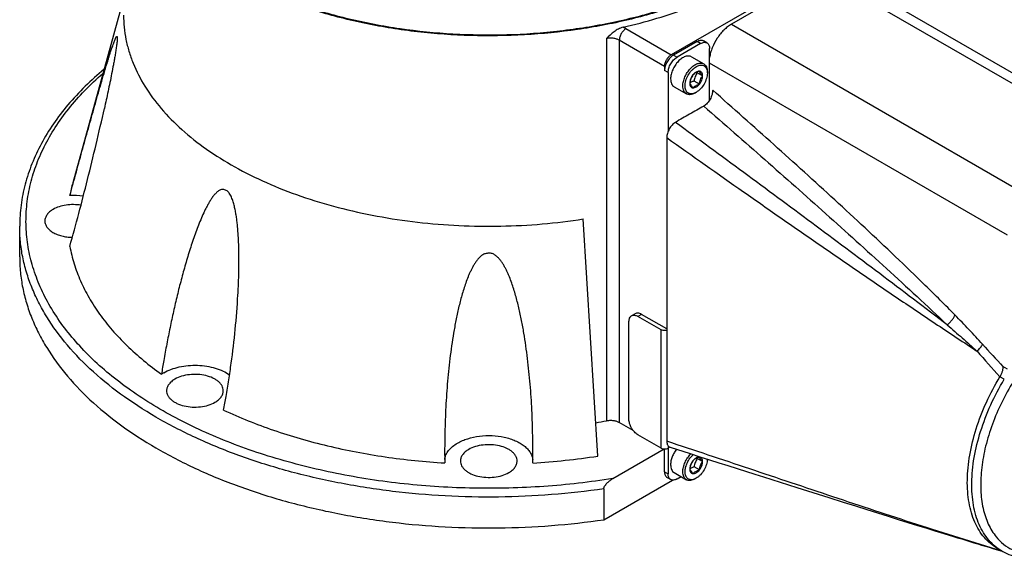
# Model space of a CAD drawing. Header units: millimetres. Extents: x 16 to 3344, y 34 to 2360.
# Tile 94 of 127: x 3068 to 3224, y 1437 to 1522. Entities that reach past the tile are written whole.
import ezdxf

# ---------------------------------------------------------------- set-up
doc = ezdxf.new("R2010")
doc.units = ezdxf.units.MM
doc.header["$LTSCALE"] = 185.02
doc.layers.add('BASE_ASM_PBL21', color=7, linetype='CONTINUOUS')
doc.layers.add('DEFAULT_VBL19', color=7, linetype='CONTINUOUS')

# ---------------------------------------------------------------- blocks, each defined once
blk = doc.blocks.new('BASE_ASM_PBL21', base_point=(3166.05, 1547.1))
at = {"layer": 'BASE_ASM_PBL21', "color": 7}
for p, q in [((3203.86, 1535.24), (3171.33, 1516.46)), ((3195.02, 1529.48), (3180.88, 1521.31)), ((3242.4, 1502.13), (3195.02, 1529.48)), ((3197.52, 1529.73), (3244.9, 1502.37)), ((3084.34, 1525.39), (3076.27, 1496.16)), ((3164.14, 1520.61), (3171.33, 1516.46)), ((3180.88, 1521.31), (3228.25, 1493.96)), ((3161.02, 1519.05), (3161.02, 1458.38)), ((3170.27, 1514.62), (3163.08, 1518.77)), ((3163.08, 1518.77), (3163.08, 1458.1)), ((3175.43, 1518.58), (3171.69, 1516.42)), ((3176, 1518.25), (3175.43, 1518.58)), ((3177, 1518.35), (3176.43, 1518.68)), ((3176, 1518.25), (3172.25, 1516.09)), ((3177.41, 1509.27), (3177.41, 1517.44)), ((3171.69, 1516.42), (3172.25, 1516.09)), ((3174.55, 1516.14), (3176.49, 1515.02)), ((3170.27, 1514.62), (3170.27, 1513.97)), ((3170.84, 1513.64), (3170.27, 1513.97)), ((3224.72, 1487.84), (3177.41, 1515.15)), ((3170.84, 1513.64), (3170.84, 1504.31)), ((3175.8, 1511.81), (3174.96, 1512.3)), ((3176.31, 1513.13), (3175.47, 1513.61)), ((3177.05, 1513.76), (3177.05, 1513.76)), ((3177.05, 1513.76), (3177.05, 1513.76)), ((3177.06, 1513.76), (3177.06, 1513.56)), ((3171.8, 1511.38), (3173.74, 1510.26)), ((3175.29, 1510.5), (3175.11, 1510.39)), ((3159.66, 1452.77), (3157.35, 1490.4)), ((3067.84, 1484.37), (3067.84, 1489.27)), ((3165.59, 1475.36), (3165.03, 1475.04)), ((3166.59, 1475.26), (3166.03, 1474.94)), ((3169.71, 1472.81), (3166.03, 1474.94)), ((3170.62, 1472.94), (3166.59, 1475.26)), ((3164.61, 1458.61), (3164.61, 1474.12)), ((3169.71, 1454.03), (3169.71, 1472.81)), ((3224.72, 1466.57), (3224.01, 1466.98)), ((3224.23, 1464.95), (3223.52, 1465.36)), ((3165.28, 1456.83), (3163.08, 1458.1)), ((3169.71, 1454.03), (3166.03, 1456.16)), ((3135.34, 1453.92), (3135.36, 1451.67)), ((3149.32, 1451.67), (3149.34, 1453.92)), ((3162.04, 1449.2), (3170.18, 1453.9)), ((3170.27, 1450.28), (3170.27, 1453.9)), ((3170.84, 1454.39), (3170.84, 1449.95)), ((3176.31, 1451.89), (3175.47, 1452.37)), ((3177.05, 1452.15), (3177.21, 1452.24)), ((3170.27, 1450.28), (3170.84, 1449.95)), ((3171.8, 1450.14), (3173.74, 1449.02)), ((3175.8, 1450.57), (3174.96, 1451.06)), ((3160.63, 1442.67), (3171.51, 1448.95)), ((3170.69, 1449.36), (3171.25, 1449.04)), ((3172.25, 1449.14), (3172.9, 1449.51)), ((3175.29, 1449.26), (3175.11, 1449.16)), ((3188.64, 1448.62), (3191.27, 1447.79)), ((3160.63, 1447.57), (3160.63, 1442.67)), ((3191.27, 1447.79), (3193.83, 1446.98)), ((3193.83, 1446.98), (3196.35, 1446.18)), ((3196.35, 1446.18), (3198.62, 1445.47)), ((3198.62, 1445.47), (3200.59, 1444.85)), ((3200.59, 1444.85), (3202.39, 1444.28)), ((3202.39, 1444.28), (3204.1, 1443.74)), ((3204.1, 1443.74), (3205.76, 1443.23)), ((3205.76, 1443.23), (3207.37, 1442.72)), ((3207.37, 1442.72), (3208.93, 1442.24)), ((3208.93, 1442.24), (3210.45, 1441.77)), ((3210.45, 1441.77), (3211.93, 1441.31)), ((3211.93, 1441.31), (3213.37, 1440.86)), ((3223.83, 1437.71), (3223.12, 1438.12)), ((3223.88, 1437.68), (3223.82, 1437.7)), ((3223.87, 1437.68), (3223.82, 1437.69)), ((3223.96, 1437.64), (3223.98, 1437.62)), ((3223.96, 1437.64), (3223.98, 1437.62))]:
    blk.add_line(p, q, dxfattribs=at)
for points in [[(3171.16, 1454.16), (3174.32, 1453.16), (3175.87, 1452.67), (3177.38, 1452.19), (3178.87, 1451.71), (3180.34, 1451.25), (3181.78, 1450.79), (3184.58, 1449.9)], [(3184.58, 1449.9), (3185.96, 1449.47), (3188.64, 1448.62)], [(3213.37, 1440.86), (3214.07, 1440.65), (3214.77, 1440.43), (3215.46, 1440.22), (3216.14, 1440.01), (3216.8, 1439.81), (3217.47, 1439.61), (3218.12, 1439.41), (3218.76, 1439.21), (3219.4, 1439.02), (3220.02, 1438.83), (3220.63, 1438.65), (3221.23, 1438.47), (3221.81, 1438.29), (3222.38, 1438.12), (3222.93, 1437.96), (3223.91, 1437.66)]]:
    blk.add_lwpolyline(points, dxfattribs=at)
for centre, radius, start, end in [((3181.3, 1518.85), 7.84, 221.1182, 221.9592), ((3175.36, 1510.34), 1.97, 119.9888, 123.2402), ((3098.97, 1489.89), 23.54, 164.5645, 169.6772), ((3076.34, 1482.08), 12.04, 82.3469, 92.5389), ((3375.02, 1608.8), 207.16, 221.8775, 223.2019), ((3371.1, 1600.55), 200.14, 220.9314, 222.4924), ((3256.73, 1439.01), 168.51, 170.1137, 170.8622), ((3093.8, 1460.66), 6.16, 119.9417, 123.9279), ((2963.32, 1486.14), 139.37, 349.2186, 350.1188), ((3143.44, 1547.92), 91.25, 280.0313, 281.1105), ((3142.54, 1563.91), 112.45, 273.4553, 278.7535), ((3181.3, 1457.62), 7.84, 221.1182, 221.9592), ((3175.36, 1449.1), 1.97, 119.9888, 123.2402), ((3227.99, 1444.93), 8.33, 240.0006, 241.0264)]:
    blk.add_arc(centre, radius, start, end, dxfattribs=at)
for points, knots in [([(3084.34, 1553.12), (3084.34, 1552.29), (3084.45, 1550.64), (3084.92, 1548.17), (3085.71, 1545.74), (3086.81, 1543.35), (3088.21, 1541.01), (3089.9, 1538.74), (3091.87, 1536.55), (3094.93, 1533.69), (3099.43, 1530.41), (3105.63, 1527.04), (3112.61, 1524.22), (3120.22, 1522.03), (3128.3, 1520.5), (3136.68, 1519.67), (3145.18, 1519.55), (3153.62, 1520.15), (3161.81, 1521.45), (3169.6, 1523.42), (3176.8, 1526.03), (3181.27, 1528.23), (3183.35, 1529.44)], [0, 0, 0, 0, 0.021329, 0.042887, 0.06489, 0.087532, 0.110979, 0.135363, 0.160783, 0.187306, 0.243737, 0.304679, 0.369759, 0.438349, 0.509629, 0.582645, 0.656369, 0.729738, 0.801707, 0.871292, 0.937623, 1, 1, 1, 1]), ([(3200.34, 1552.95), (3200.34, 1552.13), (3200.23, 1550.47), (3199.76, 1548.01), (3198.97, 1545.57), (3197.87, 1543.18), (3196.47, 1540.85), (3194.78, 1538.58), (3192.81, 1536.39), (3189.75, 1533.53), (3185.25, 1530.24), (3179.05, 1526.87), (3172.07, 1524.06), (3164.46, 1521.87), (3156.38, 1520.34), (3148, 1519.51), (3139.5, 1519.39), (3131.06, 1519.98), (3122.87, 1521.28), (3115.08, 1523.26), (3107.88, 1525.87), (3103.41, 1528.07), (3101.33, 1529.27)], [0, 0, 0, 0, 0.021329, 0.042887, 0.06489, 0.087532, 0.110979, 0.135363, 0.160783, 0.187306, 0.243737, 0.304678, 0.369759, 0.438349, 0.509628, 0.582645, 0.656368, 0.729738, 0.801707, 0.871292, 0.937623, 1, 1, 1, 1]), ([(3163.67, 1520.83), (3165.48, 1521.25), (3169.02, 1522.18), (3174.13, 1523.9), (3178.91, 1525.91), (3181.92, 1527.47), (3183.35, 1528.29)], [0, 0, 0, 0, 0.263945, 0.519464, 0.765185, 1, 1, 1, 1]), ([(3084.34, 1522.74), (3084.34, 1522.1), (3084.4, 1520.82), (3084.69, 1518.9), (3085.17, 1517), (3086.06, 1514.46), (3087.68, 1511.33), (3090.3, 1507.79), (3093.61, 1504.45), (3097.54, 1501.36), (3102.05, 1498.55), (3107.08, 1496.06), (3112.57, 1493.92), (3118.45, 1492.15), (3124.63, 1490.78), (3131.05, 1489.82), (3137.61, 1489.29), (3144.23, 1489.2), (3150.83, 1489.54), (3155.19, 1490.06), (3157.35, 1490.4)], [0, 0, 0, 0, 0.021761, 0.043664, 0.065846, 0.088435, 0.135243, 0.184893, 0.237881, 0.294459, 0.354665, 0.418356, 0.485241, 0.554916, 0.626884, 0.700578, 0.775386, 0.850662, 0.925751, 1, 1, 1, 1]), ([(3163.67, 1520.83), (3163.41, 1520.77), (3162.91, 1520.57), (3162, 1519.99), (3161.41, 1519.42), (3161.02, 1519.05)], [0, 0, 0, 0, 0.247251, 0.499765, 1, 1, 1, 1]), ([(3164.14, 1520.61), (3163.99, 1520.52), (3163.71, 1520.28), (3163.37, 1519.83), (3163.15, 1519.31), (3163.08, 1518.94), (3163.08, 1518.77)], [0, 0, 0, 0, 0.237217, 0.499998, 0.76278, 1, 1, 1, 1]), ([(3164.14, 1520.61), (3164.1, 1520.63), (3163.95, 1520.71), (3163.79, 1520.79), (3163.67, 1520.83)], [0, 0, 0, 0, 0.242568, 1, 1, 1, 1]), ([(3180.88, 1521.31), (3180.67, 1521.19), (3180.25, 1520.91), (3179.67, 1520.39), (3179.12, 1519.78), (3178.46, 1518.88), (3177.93, 1517.87), (3177.57, 1516.82), (3177.45, 1516.3), (3177.41, 1516.04)], [0, 0, 0, 0, 0.112173, 0.232364, 0.358763, 0.489137, 0.751466, 0.878668, 1, 1, 1, 1]), ([(3075.81, 1494.11), (3076.15, 1495.38), (3076.83, 1497.87), (3077.69, 1500.98), (3078.37, 1503.42), (3078.87, 1505.21), (3079.37, 1506.98), (3079.86, 1508.71), (3080.26, 1510.14), (3080.59, 1511.26), (3080.83, 1512.09), (3081.06, 1512.9), (3081.3, 1513.71), (3081.53, 1514.49), (3081.77, 1515.26), (3082, 1516.01), (3082.22, 1516.73), (3082.44, 1517.41), (3082.66, 1518.05), (3082.84, 1518.54), (3082.97, 1518.85), (3083.03, 1519), (3083.08, 1519.1), (3083.13, 1519.19), (3083.17, 1519.26), (3083.2, 1519.3), (3083.22, 1519.32), (3083.24, 1519.34), (3083.25, 1519.35), (3083.27, 1519.36), (3083.29, 1519.35), (3083.31, 1519.33), (3083.32, 1519.3), (3083.33, 1519.27), (3083.34, 1519.19), (3083.34, 1519.12), (3083.34, 1519.07)], [0, 0, 0, 0, 0.147403, 0.291493, 0.362238, 0.432056, 0.500875, 0.568593, 0.635065, 0.667771, 0.70008, 0.731946, 0.763317, 0.794118, 0.824257, 0.853604, 0.881977, 0.909101, 0.934539, 0.957521, 0.967664, 0.972273, 0.9765, 0.980273, 0.983498, 0.984872, 0.986068, 0.987076, 0.987896, 0.988565, 0.989202, 0.989993, 0.991093, 0.992596, 0.994565, 1, 1, 1, 1]), ([(3083.34, 1519.07), (3083.34, 1518.99), (3083.33, 1518.8), (3083.3, 1518.5), (3083.26, 1518.16), (3083.2, 1517.68), (3083.11, 1517.07), (3082.98, 1516.34), (3082.86, 1515.61), (3082.68, 1514.65), (3082.45, 1513.46), (3082.17, 1512.06), (3081.88, 1510.67), (3081.59, 1509.31), (3081.39, 1508.41), (3081.29, 1507.96)], [0, 0, 0, 0, 0.022387, 0.049928, 0.080431, 0.112417, 0.178033, 0.244017, 0.309647, 0.374739, 0.503261, 0.629782, 0.754594, 0.877938, 1, 1, 1, 1]), ([(3163.08, 1518.77), (3162.94, 1518.85), (3162.63, 1518.98), (3162.11, 1519.09), (3161.57, 1519.12), (3161.2, 1519.08), (3161.02, 1519.05)], [0, 0, 0, 0, 0.228418, 0.479168, 0.740783, 1, 1, 1, 1]), ([(3175.43, 1518.58), (3175.52, 1518.63), (3175.7, 1518.71), (3175.96, 1518.78), (3176.22, 1518.77), (3176.37, 1518.72), (3176.43, 1518.68)], [0, 0, 0, 0, 0.289798, 0.549047, 0.782227, 1, 1, 1, 1]), ([(3176, 1518.25), (3176.09, 1518.3), (3176.26, 1518.39), (3176.53, 1518.45), (3176.78, 1518.44), (3176.93, 1518.39), (3177, 1518.35)], [0, 0, 0, 0, 0.289798, 0.549047, 0.782227, 1, 1, 1, 1]), ([(3177, 1518.35), (3177.06, 1518.31), (3177.19, 1518.21), (3177.32, 1517.99), (3177.4, 1517.73), (3177.41, 1517.54), (3177.41, 1517.44)], [0, 0, 0, 0, 0.217772, 0.450951, 0.7102, 1, 1, 1, 1]), ([(3170.27, 1514.62), (3170.27, 1514.79), (3170.34, 1515.16), (3170.56, 1515.67), (3170.9, 1516.13), (3171.18, 1516.37), (3171.33, 1516.46)], [0, 0, 0, 0, 0.23722, 0.500002, 0.762783, 1, 1, 1, 1]), ([(3171.69, 1516.42), (3171.48, 1516.3), (3171.1, 1515.98), (3170.66, 1515.37), (3170.36, 1514.69), (3170.27, 1514.2), (3170.27, 1513.97)], [0, 0, 0, 0, 0.237217, 0.499998, 0.76278, 1, 1, 1, 1]), ([(3170.84, 1513.64), (3170.84, 1513.87), (3170.92, 1514.36), (3171.23, 1515.05), (3171.67, 1515.65), (3172.05, 1515.97), (3172.25, 1516.09)], [0, 0, 0, 0, 0.23722, 0.500002, 0.762783, 1, 1, 1, 1]), ([(3174.55, 1516.14), (3174.48, 1516.18), (3174.33, 1516.24), (3174.08, 1516.28), (3173.82, 1516.26), (3173.43, 1516.16), (3172.94, 1515.89), (3172.4, 1515.41), (3171.92, 1514.79), (3171.54, 1514.09), (3171.29, 1513.37), (3171.23, 1512.87), (3171.23, 1512.64)], [0, 0, 0, 0, 0.04286, 0.08749, 0.135323, 0.187288, 0.304553, 0.438224, 0.58257, 0.729726, 0.871319, 1, 1, 1, 1]), ([(3081.24, 1514.16), (3079.18, 1512.44), (3076.32, 1509.67), (3073.17, 1505.56), (3071.25, 1502.44), (3069.74, 1499.22), (3068.65, 1495.94), (3067.99, 1492.62), (3067.84, 1490.38), (3067.84, 1489.27)], [0, 0, 0, 0, 0.27614, 0.406131, 0.531297, 0.652339, 0.770119, 0.885638, 1, 1, 1, 1]), ([(3173.17, 1511.52), (3173.17, 1511.75), (3173.24, 1512.25), (3173.48, 1512.97), (3173.86, 1513.67), (3174.34, 1514.29), (3174.88, 1514.77), (3175.38, 1515.04), (3175.76, 1515.14), (3176.03, 1515.16), (3176.27, 1515.12), (3176.42, 1515.06), (3176.49, 1515.02)], [0, 0, 0, 0, 0.128681, 0.270274, 0.41743, 0.561776, 0.695447, 0.812712, 0.864677, 0.91251, 0.95714, 1, 1, 1, 1]), ([(3173.52, 1511.52), (3173.52, 1511.65), (3173.55, 1511.93), (3173.68, 1512.51), (3173.98, 1513.22), (3174.43, 1513.85), (3174.86, 1514.28), (3175.18, 1514.52), (3175.52, 1514.7), (3175.85, 1514.81), (3176.16, 1514.83), (3176.44, 1514.77), (3176.69, 1514.62), (3176.87, 1514.39), (3177, 1514.1), (3177.04, 1513.88), (3177.05, 1513.76)], [0, 0, 0, 0, 0.066502, 0.138133, 0.29076, 0.444385, 0.517186, 0.58519, 0.647364, 0.703327, 0.753603, 0.799855, 0.844819, 0.891641, 0.942887, 1, 1, 1, 1]), ([(3175.8, 1513.85), (3175.63, 1513.87), (3175.39, 1513.78), (3175.15, 1513.63), (3174.98, 1513.48), (3174.86, 1513.36), (3174.78, 1513.26)], [0, 0, 0, 0, 0.435322, 0.566425, 0.705069, 1, 1, 1, 1]), ([(3175.8, 1513.85), (3175.7, 1513.82), (3175.5, 1513.75), (3175.22, 1513.61), (3174.98, 1513.45), (3174.84, 1513.33), (3174.78, 1513.26)], [0, 0, 0, 0, 0.276818, 0.537691, 0.777993, 1, 1, 1, 1]), ([(3176.31, 1513.13), (3176.31, 1513.22), (3176.29, 1513.4), (3176.19, 1513.64), (3176.02, 1513.8), (3175.88, 1513.85), (3175.8, 1513.85)], [0, 0, 0, 0, 0.293859, 0.54708, 0.773541, 1, 1, 1, 1]), ([(3176.31, 1513.13), (3176.25, 1513.2), (3176.13, 1513.33), (3175.95, 1513.56), (3175.85, 1513.74), (3175.8, 1513.85)], [0, 0, 0, 0, 0.315641, 0.592561, 1, 1, 1, 1]), ([(3176.49, 1515.02), (3176.58, 1514.97), (3176.75, 1514.83), (3176.93, 1514.53), (3177.04, 1514.17), (3177.06, 1513.9), (3177.06, 1513.76)], [0, 0, 0, 0, 0.217772, 0.450951, 0.7102, 1, 1, 1, 1]), ([(3162.04, 1449.2), (3158.42, 1448.62), (3151.08, 1447.79), (3139.99, 1447.51), (3128.96, 1448.19), (3118.23, 1449.82), (3109.64, 1451.97), (3103.14, 1454.14), (3098.54, 1455.95), (3094.2, 1457.96), (3090.13, 1460.16), (3086.35, 1462.53), (3082.9, 1465.05), (3079.79, 1467.72), (3076.19, 1471.38), (3073.23, 1475.34), (3071.07, 1479.55), (3069.89, 1482.71), (3069.12, 1485.92), (3068.79, 1489.15), (3068.88, 1492.39), (3069.4, 1495.61), (3070.34, 1498.8), (3071.69, 1501.94), (3073.46, 1505), (3075.62, 1507.98), (3078.16, 1510.85), (3080.06, 1512.64), (3081.06, 1513.51)], [0, 0, 0, 0, 0.078736, 0.158431, 0.237868, 0.315843, 0.39122, 0.427627, 0.463022, 0.497313, 0.530422, 0.562293, 0.592894, 0.622218, 0.65029, 0.702882, 0.727699, 0.751729, 0.775183, 0.798302, 0.821345, 0.844575, 0.868246, 0.892587, 0.917794, 0.944026, 0.971401, 1, 1, 1, 1]), ([(3171.23, 1512.64), (3171.23, 1512.5), (3171.25, 1512.23), (3171.35, 1511.87), (3171.53, 1511.57), (3171.7, 1511.43), (3171.8, 1511.38)], [0, 0, 0, 0, 0.2898, 0.549049, 0.782228, 1, 1, 1, 1]), ([(3174.78, 1513.26), (3174.72, 1513.17), (3174.59, 1512.97), (3174.44, 1512.65), (3174.33, 1512.31), (3174.29, 1512.07), (3174.27, 1511.95)], [0, 0, 0, 0, 0.242178, 0.490349, 0.743781, 1, 1, 1, 1]), ([(3174.78, 1513.26), (3174.7, 1513.17), (3174.56, 1512.96), (3174.4, 1512.62), (3174.3, 1512.29), (3174.27, 1512.06), (3174.27, 1511.95)], [0, 0, 0, 0, 0.261228, 0.522456, 0.772027, 1, 1, 1, 1]), ([(3174.96, 1512.3), (3174.91, 1512.28), (3174.71, 1512.21), (3174.51, 1512.13), (3174.37, 1512.05)], [0, 0, 0, 0, 0.260482, 1, 1, 1, 1]), ([(3175.47, 1513.61), (3175.41, 1513.52), (3175.28, 1513.32), (3175.13, 1513), (3175.02, 1512.65), (3174.98, 1512.42), (3174.96, 1512.3)], [0, 0, 0, 0, 0.242178, 0.490349, 0.743781, 1, 1, 1, 1]), ([(3177.06, 1513.56), (3177.06, 1513.42), (3177.03, 1513.13), (3176.89, 1512.53), (3176.57, 1511.8), (3176.1, 1511.15), (3175.65, 1510.73), (3175.41, 1510.57), (3175.29, 1510.5)], [0, 0, 0, 0, 0.114257, 0.237538, 0.500001, 0.762462, 0.885744, 1, 1, 1, 1]), ([(3175.8, 1511.81), (3175.88, 1511.91), (3176.02, 1512.12), (3176.18, 1512.45), (3176.29, 1512.79), (3176.31, 1513.02), (3176.31, 1513.13)], [0, 0, 0, 0, 0.261228, 0.522456, 0.772027, 1, 1, 1, 1]), ([(3175.8, 1511.81), (3175.82, 1511.93), (3175.86, 1512.17), (3175.97, 1512.51), (3176.12, 1512.84), (3176.25, 1513.03), (3176.31, 1513.13)], [0, 0, 0, 0, 0.256219, 0.509651, 0.757822, 1, 1, 1, 1]), ([(3177.05, 1513.76), (3177.05, 1513.74), (3177.06, 1513.68), (3177.06, 1513.61), (3177.06, 1513.56)], [0, 0, 0, 0, 0.244984, 1, 1, 1, 1]), ([(3173.74, 1510.26), (3173.65, 1510.31), (3173.48, 1510.45), (3173.3, 1510.75), (3173.19, 1511.11), (3173.17, 1511.38), (3173.17, 1511.52)], [0, 0, 0, 0, 0.217772, 0.450951, 0.7102, 1, 1, 1, 1]), ([(3175.11, 1510.4), (3175.01, 1510.35), (3174.81, 1510.28), (3174.5, 1510.24), (3174.22, 1510.28), (3173.97, 1510.4), (3173.77, 1510.6), (3173.63, 1510.86), (3173.54, 1511.17), (3173.52, 1511.4), (3173.52, 1511.52)], [0, 0, 0, 0, 0.139133, 0.264408, 0.378951, 0.488407, 0.599882, 0.71988, 0.852678, 1, 1, 1, 1]), ([(3174.27, 1511.95), (3174.31, 1511.83), (3174.42, 1511.66), (3174.6, 1511.42), (3174.72, 1511.29), (3174.78, 1511.22)], [0, 0, 0, 0, 0.407439, 0.684359, 1, 1, 1, 1]), ([(3174.27, 1511.95), (3174.27, 1511.85), (3174.29, 1511.67), (3174.39, 1511.44), (3174.56, 1511.27), (3174.71, 1511.23), (3174.78, 1511.22)], [0, 0, 0, 0, 0.293859, 0.54708, 0.773541, 1, 1, 1, 1]), ([(3174.78, 1511.22), (3174.96, 1511.21), (3175.19, 1511.29), (3175.43, 1511.44), (3175.61, 1511.59), (3175.73, 1511.72), (3175.8, 1511.81)], [0, 0, 0, 0, 0.435322, 0.566425, 0.705069, 1, 1, 1, 1]), ([(3174.78, 1511.22), (3174.84, 1511.29), (3174.98, 1511.41), (3175.22, 1511.57), (3175.5, 1511.71), (3175.7, 1511.78), (3175.8, 1511.81)], [0, 0, 0, 0, 0.222007, 0.462309, 0.723182, 1, 1, 1, 1]), ([(3177.91, 1510.84), (3177.91, 1510.72), (3177.89, 1510.49), (3177.81, 1510.13), (3177.68, 1509.77), (3177.51, 1509.41), (3177.3, 1509.08), (3177.05, 1508.78), (3176.79, 1508.53), (3176.59, 1508.39), (3176.49, 1508.33)], [0, 0, 0, 0, 0.113939, 0.236555, 0.365712, 0.498481, 0.631678, 0.761878, 0.885593, 1, 1, 1, 1]), ([(3216.41, 1475.14), (3214.85, 1476.73), (3211.7, 1479.86), (3206.93, 1484.46), (3202.13, 1488.98), (3195.71, 1494.9), (3187.65, 1502.2), (3181.15, 1507.97), (3177.91, 1510.84)], [0, 0, 0, 0, 0.12716, 0.253331, 0.378808, 0.503748, 0.752427, 1, 1, 1, 1]), ([(3175.11, 1510.39), (3174.99, 1510.32), (3174.75, 1510.21), (3174.39, 1510.12), (3174.04, 1510.13), (3173.83, 1510.2), (3173.74, 1510.26)], [0, 0, 0, 0, 0.289799, 0.549049, 0.782228, 1, 1, 1, 1]), ([(3175.29, 1510.5), (3175.28, 1510.49), (3175.22, 1510.45), (3175.16, 1510.42), (3175.11, 1510.4)], [0, 0, 0, 0, 0.255058, 1, 1, 1, 1]), ([(3075.81, 1486.05), (3076.29, 1487.79), (3077.25, 1491.32), (3078.64, 1496.7), (3080, 1502.27), (3080.87, 1506.04), (3081.29, 1507.96)], [0, 0, 0, 0, 0.23958, 0.485888, 0.738987, 1, 1, 1, 1]), ([(3176.49, 1508.33), (3176.12, 1508.12), (3175.37, 1507.68), (3173.87, 1506.82), (3172.74, 1506.17), (3171.99, 1505.73)], [0, 0, 0, 0, 0.249991, 0.499989, 1, 1, 1, 1]), ([(3176.49, 1508.33), (3179.73, 1505.51), (3186.21, 1499.83), (3194.28, 1492.68), (3200.72, 1486.9), (3205.55, 1482.52), (3210.38, 1478.08), (3213.58, 1475.09), (3215.17, 1473.58)], [0, 0, 0, 0, 0.247924, 0.496899, 0.621918, 0.747372, 0.873345, 1, 1, 1, 1]), ([(3171.99, 1505.73), (3171.9, 1505.68), (3171.71, 1505.55), (3171.45, 1505.3), (3171.22, 1505.01), (3171.01, 1504.69), (3170.84, 1504.35), (3170.68, 1503.89), (3170.62, 1503.54), (3170.62, 1503.31)], [0, 0, 0, 0, 0.114426, 0.238036, 0.36826, 0.501641, 0.634633, 0.763915, 1, 1, 1, 1]), ([(3215.17, 1473.58), (3211.6, 1476.31), (3204.45, 1481.73), (3193.66, 1489.79), (3182.84, 1497.78), (3175.61, 1503.09), (3171.99, 1505.73)], [0, 0, 0, 0, 0.250345, 0.50029, 0.750131, 1, 1, 1, 1]), ([(3170.62, 1503.31), (3170.63, 1499.3), (3170.63, 1491.26), (3170.62, 1479.22), (3170.63, 1467.17), (3170.63, 1459.14), (3170.62, 1455.12)], [0, 0, 0, 0, 0.249992, 0.500006, 0.749989, 1, 1, 1, 1]), ([(3170.62, 1503.31), (3174.68, 1500.43), (3180.78, 1496.13), (3188.94, 1490.43), (3195.07, 1486.17), (3201.23, 1481.94), (3207.42, 1477.74), (3213.64, 1473.56), (3217.8, 1470.8), (3219.89, 1469.43)], [0, 0, 0, 0, 0.249671, 0.374478, 0.49931, 0.62421, 0.74924, 0.874477, 1, 1, 1, 1]), ([(3102.67, 1483.87), (3102.67, 1484.81), (3102.65, 1486.23), (3102.54, 1488.12), (3102.44, 1489.31), (3102.33, 1490.27), (3102.23, 1490.99), (3102.1, 1491.71), (3101.95, 1492.43), (3101.79, 1493.03), (3101.62, 1493.5), (3101.49, 1493.84), (3101.33, 1494.17), (3101.15, 1494.48), (3100.93, 1494.74), (3100.67, 1494.94), (3100.41, 1495.06), (3100.17, 1495.11), (3100, 1495.1), (3099.83, 1495.07), (3099.63, 1494.99), (3099.41, 1494.85), (3099.21, 1494.69), (3099.02, 1494.51), (3098.77, 1494.25), (3098.48, 1493.89), (3098.17, 1493.43), (3097.87, 1492.94), (3097.59, 1492.43), (3097.32, 1491.91), (3096.98, 1491.2), (3096.58, 1490.28), (3096.13, 1489.15), (3095.7, 1488), (3095.29, 1486.82), (3094.9, 1485.64), (3094.53, 1484.43), (3094.05, 1482.81), (3093.48, 1480.75), (3092.85, 1478.25), (3092.26, 1475.71), (3091.71, 1473.15), (3091.19, 1470.55), (3090.87, 1468.81), (3090.72, 1467.94)], [0, 0, 0, 0, 0.068274, 0.102743, 0.137489, 0.154985, 0.172573, 0.190274, 0.208077, 0.225978, 0.234953, 0.243916, 0.252833, 0.261548, 0.269825, 0.277474, 0.284529, 0.29113, 0.294295, 0.297394, 0.303505, 0.309661, 0.315926, 0.322307, 0.328794, 0.34204, 0.355594, 0.369396, 0.383401, 0.397576, 0.411896, 0.440898, 0.470296, 0.500017, 0.530013, 0.560245, 0.590687, 0.621318, 0.683084, 0.745452, 0.80836, 0.871769, 0.935653, 1, 1, 1, 1]), ([(3077.57, 1492.58), (3077.18, 1492.64), (3076.39, 1492.71), (3075.22, 1492.63), (3074.13, 1492.38), (3073.46, 1492.09), (3073.16, 1491.92)], [0, 0, 0, 0, 0.260797, 0.522118, 0.771945, 1, 1, 1, 1]), ([(3073.16, 1491.92), (3072.96, 1491.8), (3072.6, 1491.56), (3072.17, 1491.11), (3071.94, 1490.68), (3071.85, 1490.34), (3071.84, 1490.17), (3071.84, 1490.08)], [0, 0, 0, 0, 0.289581, 0.548634, 0.781636, 0.891838, 1, 1, 1, 1]), ([(3160.63, 1447.57), (3157.87, 1447.17), (3152.3, 1446.55), (3143.88, 1446.17), (3135.44, 1446.35), (3127.08, 1447.07), (3118.93, 1448.34), (3111.07, 1450.12), (3103.61, 1452.41), (3096.65, 1455.18), (3090.27, 1458.38), (3084.55, 1461.98), (3079.57, 1465.93), (3075.39, 1470.19), (3072.58, 1474.02), (3070.81, 1477.17), (3069.73, 1479.54), (3068.89, 1481.94), (3068.28, 1484.37), (3067.92, 1486.81), (3067.84, 1488.45), (3067.84, 1489.27)], [0, 0, 0, 0, 0.074478, 0.149718, 0.225076, 0.299905, 0.373571, 0.445472, 0.515055, 0.581836, 0.64542, 0.70553, 0.762033, 0.814972, 0.864605, 0.888347, 0.911471, 0.934077, 0.956281, 0.97821, 1, 1, 1, 1]), ([(3071.84, 1490.08), (3071.84, 1490), (3071.85, 1489.83), (3071.94, 1489.49), (3072.16, 1489.08), (3072.57, 1488.63), (3073.12, 1488.24), (3073.78, 1487.93), (3074.53, 1487.69), (3075.35, 1487.53), (3075.91, 1487.49), (3076.2, 1487.49)], [0, 0, 0, 0, 0.045308, 0.091438, 0.188788, 0.29672, 0.417151, 0.5499, 0.693249, 0.844428, 1, 1, 1, 1]), ([(3075.81, 1486.05), (3075.97, 1485.12), (3076.43, 1483.26), (3077.46, 1480.53), (3078.82, 1477.85), (3080.52, 1475.24), (3082.53, 1472.7), (3085.69, 1469.38), (3088.42, 1467.15), (3090.36, 1465.77)], [0, 0, 0, 0, 0.110885, 0.224395, 0.341429, 0.462738, 0.588915, 0.720389, 1, 1, 1, 1]), ([(3067.84, 1484.37), (3067.84, 1483.55), (3067.92, 1481.91), (3068.28, 1479.47), (3068.89, 1477.04), (3069.73, 1474.64), (3070.81, 1472.27), (3072.58, 1469.12), (3075.39, 1465.29), (3079.57, 1461.03), (3084.55, 1457.08), (3090.27, 1453.48), (3096.65, 1450.28), (3103.61, 1447.52), (3111.07, 1445.23), (3118.93, 1443.44), (3127.08, 1442.17), (3135.44, 1441.45), (3143.88, 1441.27), (3152.3, 1441.65), (3157.87, 1442.27), (3160.63, 1442.67)], [0, 0, 0, 0, 0.02179, 0.043719, 0.065923, 0.088529, 0.111653, 0.135395, 0.185028, 0.237967, 0.29447, 0.35458, 0.418164, 0.484945, 0.554528, 0.626429, 0.700095, 0.774924, 0.850282, 0.925522, 1, 1, 1, 1]), ([(3149.34, 1453.92), (3149.34, 1455.29), (3149.3, 1458.02), (3149.13, 1461.44), (3148.93, 1464.16), (3148.74, 1466.2), (3148.51, 1468.24), (3148.25, 1470.26), (3147.93, 1472.29), (3147.57, 1474.3), (3147.21, 1475.97), (3146.88, 1477.29), (3146.62, 1478.28), (3146.32, 1479.26), (3146, 1480.24), (3145.7, 1481.04), (3145.43, 1481.67), (3145.21, 1482.14), (3144.98, 1482.6), (3144.73, 1483.06), (3144.5, 1483.43), (3144.3, 1483.71), (3144.14, 1483.92), (3143.96, 1484.12), (3143.78, 1484.31), (3143.59, 1484.49), (3143.31, 1484.72), (3142.9, 1484.93), (3142.34, 1484.99), (3141.88, 1484.93), (3141.54, 1484.8), (3141.3, 1484.66), (3141.09, 1484.5), (3140.89, 1484.31), (3140.71, 1484.12), (3140.54, 1483.92), (3140.38, 1483.71), (3140.18, 1483.43), (3139.95, 1483.06), (3139.7, 1482.6), (3139.47, 1482.14), (3139.25, 1481.67), (3138.98, 1481.04), (3138.68, 1480.24), (3138.36, 1479.26), (3138.06, 1478.28), (3137.8, 1477.29), (3137.47, 1475.97), (3137.11, 1474.3), (3136.75, 1472.29), (3136.43, 1470.26), (3136.17, 1468.24), (3135.94, 1466.2), (3135.75, 1464.16), (3135.55, 1461.44), (3135.39, 1458.02), (3135.34, 1455.29), (3135.34, 1453.92)], [0, 0, 0, 0, 0.062316, 0.12456, 0.15566, 0.186746, 0.217821, 0.248888, 0.279949, 0.311012, 0.342084, 0.357629, 0.373183, 0.38875, 0.404335, 0.419946, 0.427769, 0.435607, 0.443462, 0.451332, 0.459227, 0.463203, 0.4672, 0.471209, 0.47522, 0.479248, 0.483315, 0.491576, 0.499977, 0.50838, 0.512557, 0.51669, 0.520764, 0.524793, 0.528805, 0.532811, 0.536798, 0.540767, 0.548665, 0.556536, 0.564392, 0.572231, 0.580053, 0.595665, 0.61125, 0.626817, 0.642371, 0.657916, 0.688988, 0.720051, 0.751112, 0.782179, 0.813254, 0.84434, 0.87544, 0.937684, 1, 1, 1, 1]), ([(3100.62, 1462.22), (3100.77, 1463.1), (3101.06, 1464.86), (3101.58, 1468.41), (3102.11, 1472.89), (3102.47, 1477.43), (3102.64, 1481.09), (3102.67, 1482.94), (3102.67, 1483.87)], [0, 0, 0, 0, 0.122531, 0.245717, 0.494058, 0.745248, 0.872107, 1, 1, 1, 1]), ([(3164.61, 1474.12), (3164.61, 1474.22), (3164.63, 1474.41), (3164.71, 1474.68), (3164.84, 1474.89), (3164.96, 1475), (3165.03, 1475.04)], [0, 0, 0, 0, 0.289799, 0.549048, 0.782227, 1, 1, 1, 1]), ([(3165.03, 1475.04), (3165.09, 1475.07), (3165.25, 1475.13), (3165.5, 1475.14), (3165.77, 1475.07), (3165.94, 1474.99), (3166.03, 1474.94)], [0, 0, 0, 0, 0.217774, 0.450953, 0.710202, 1, 1, 1, 1]), ([(3166.59, 1475.26), (3166.51, 1475.31), (3166.33, 1475.4), (3166.06, 1475.46), (3165.81, 1475.46), (3165.66, 1475.4), (3165.59, 1475.36)], [0, 0, 0, 0, 0.289798, 0.549047, 0.782226, 1, 1, 1, 1]), ([(3215.16, 1473.58), (3215.3, 1473.7), (3215.57, 1473.95), (3215.92, 1474.35), (3216.21, 1474.74), (3216.35, 1475.01), (3216.41, 1475.14)], [0, 0, 0, 0, 0.275305, 0.545506, 0.792283, 1, 1, 1, 1]), ([(3220.77, 1470.51), (3220.06, 1471.3), (3218.62, 1472.86), (3217.15, 1474.39), (3216.41, 1475.14)], [0, 0, 0, 0, 0.50232, 1, 1, 1, 1]), ([(3215.17, 1473.58), (3215.96, 1472.89), (3217.55, 1471.52), (3219.11, 1470.13), (3219.89, 1469.43)], [0, 0, 0, 0, 0.49954, 1, 1, 1, 1]), ([(3170.62, 1472.73), (3170.55, 1472.7), (3170.39, 1472.68), (3170.14, 1472.68), (3169.91, 1472.72), (3169.77, 1472.78), (3169.71, 1472.81)], [0, 0, 0, 0, 0.254347, 0.516585, 0.770085, 1, 1, 1, 1]), ([(3219.89, 1469.43), (3220.08, 1469.6), (3220.34, 1469.87), (3220.62, 1470.25), (3220.73, 1470.42), (3220.77, 1470.51)], [0, 0, 0, 0, 0.552422, 0.793709, 1, 1, 1, 1]), ([(3090.72, 1466), (3091.09, 1466.21), (3091.89, 1466.57), (3093.2, 1466.95), (3094.62, 1467.16), (3096.08, 1467.2), (3097.53, 1467.07), (3098.89, 1466.76), (3100.12, 1466.3), (3100.85, 1465.87), (3101.17, 1465.64)], [0, 0, 0, 0, 0.115762, 0.24114, 0.373078, 0.50787, 0.641547, 0.77024, 0.890556, 1, 1, 1, 1]), ([(3224.01, 1466.98), (3224.02, 1466.85), (3223.99, 1466.65), (3223.94, 1466.39), (3223.89, 1466.18), (3223.82, 1465.97), (3223.73, 1465.76), (3223.65, 1465.59), (3223.58, 1465.46), (3223.54, 1465.39), (3223.52, 1465.36)], [0, 0, 0, 0, 0.227939, 0.348915, 0.474205, 0.602735, 0.733754, 0.866504, 0.933227, 1, 1, 1, 1]), ([(3100.17, 1463.14), (3100.17, 1463.27), (3100.14, 1463.53), (3099.99, 1463.91), (3099.74, 1464.27), (3099.41, 1464.6), (3099, 1464.9), (3098.34, 1465.26), (3097.37, 1465.58), (3096.11, 1465.76), (3094.81, 1465.72), (3093.58, 1465.48), (3092.82, 1465.17), (3092.49, 1464.98)], [0, 0, 0, 0, 0.042848, 0.087465, 0.135286, 0.187237, 0.243729, 0.304736, 0.438372, 0.582681, 0.729798, 0.871354, 1, 1, 1, 1]), ([(3223.12, 1438.12), (3222.73, 1438.34), (3221.99, 1438.86), (3221.02, 1439.83), (3220.18, 1440.98), (3219.5, 1442.31), (3218.97, 1443.78), (3218.59, 1445.4), (3218.38, 1447.15), (3218.33, 1449), (3218.44, 1450.94), (3218.82, 1453.67), (3219.69, 1457.18), (3221.31, 1461.35), (3222.73, 1464.04), (3223.52, 1465.36)], [0, 0, 0, 0, 0.044829, 0.090541, 0.137932, 0.187659, 0.240203, 0.295868, 0.354796, 0.416985, 0.482314, 0.550558, 0.694426, 0.845515, 1, 1, 1, 1]), ([(3092.49, 1464.98), (3092.29, 1464.86), (3091.93, 1464.61), (3091.51, 1464.16), (3091.28, 1463.74), (3091.19, 1463.4), (3091.17, 1463.22), (3091.17, 1463.14)], [0, 0, 0, 0, 0.289581, 0.548634, 0.781636, 0.891838, 1, 1, 1, 1]), ([(3223.83, 1437.71), (3223.44, 1437.93), (3222.7, 1438.45), (3221.72, 1439.42), (3220.89, 1440.57), (3220.2, 1441.9), (3219.67, 1443.38), (3219.3, 1445), (3219.09, 1446.74), (3219.04, 1448.59), (3219.15, 1450.54), (3219.52, 1453.27), (3220.4, 1456.78), (3222.01, 1460.95), (3223.43, 1463.64), (3224.23, 1464.95)], [0, 0, 0, 0, 0.044829, 0.090541, 0.137932, 0.187659, 0.240203, 0.295868, 0.354796, 0.416985, 0.482314, 0.550558, 0.694426, 0.845515, 1, 1, 1, 1]), ([(3225.42, 1464.22), (3224.76, 1463.13), (3223.56, 1460.9), (3222.13, 1457.45), (3221.11, 1453.99), (3220.53, 1450.62), (3220.41, 1447.44), (3220.71, 1444.97), (3221.19, 1443.19), (3221.66, 1441.99), (3222.24, 1440.9), (3222.7, 1440.25), (3222.95, 1439.95)], [0, 0, 0, 0, 0.148391, 0.294401, 0.435204, 0.568317, 0.691815, 0.804594, 0.856989, 0.90684, 0.954391, 1, 1, 1, 1]), ([(3091.17, 1463.14), (3091.17, 1463.01), (3091.21, 1462.75), (3091.36, 1462.37), (3091.6, 1462.01), (3091.93, 1461.68), (3092.34, 1461.38), (3093, 1461.02), (3093.97, 1460.69), (3095.24, 1460.52), (3096.54, 1460.55), (3097.77, 1460.8), (3098.52, 1461.11), (3098.85, 1461.3)], [0, 0, 0, 0, 0.042848, 0.087465, 0.135286, 0.187237, 0.243729, 0.304736, 0.438372, 0.582681, 0.729798, 0.871354, 1, 1, 1, 1]), ([(3098.85, 1461.3), (3099.05, 1461.41), (3099.41, 1461.66), (3099.84, 1462.11), (3100.07, 1462.53), (3100.16, 1462.88), (3100.17, 1463.05), (3100.17, 1463.14)], [0, 0, 0, 0, 0.289581, 0.548634, 0.781636, 0.891838, 1, 1, 1, 1]), ([(3100.23, 1460.07), (3102.8, 1458.87), (3108.22, 1456.7), (3116.82, 1454.24), (3125.93, 1452.5), (3132.19, 1451.86), (3135.36, 1451.67)], [0, 0, 0, 0, 0.2345, 0.481295, 0.737552, 1, 1, 1, 1]), ([(3161.02, 1458.38), (3161.2, 1458.42), (3161.57, 1458.46), (3162.11, 1458.43), (3162.63, 1458.32), (3162.94, 1458.18), (3163.08, 1458.1)], [0, 0, 0, 0, 0.259217, 0.520832, 0.771582, 1, 1, 1, 1]), ([(3166.03, 1456.16), (3165.83, 1456.27), (3165.45, 1456.59), (3165, 1457.2), (3164.7, 1457.89), (3164.61, 1458.37), (3164.61, 1458.61)], [0, 0, 0, 0, 0.237218, 0.499999, 0.762781, 1, 1, 1, 1]), ([(3137.39, 1454.84), (3137.64, 1454.98), (3138.16, 1455.24), (3139.31, 1455.66), (3140.89, 1455.99), (3142.85, 1456.06), (3144.48, 1455.86), (3145.71, 1455.54), (3146.55, 1455.22), (3147.31, 1454.85), (3147.96, 1454.41), (3148.51, 1453.92), (3148.92, 1453.39), (3149.21, 1452.83), (3149.3, 1452.43), (3149.33, 1452.24)], [0, 0, 0, 0, 0.061811, 0.127454, 0.267335, 0.413003, 0.556622, 0.625347, 0.690863, 0.752529, 0.809918, 0.862895, 0.911697, 0.95701, 1, 1, 1, 1]), ([(3135.35, 1452.23), (3135.37, 1452.36), (3135.41, 1452.6), (3135.59, 1453.09), (3135.95, 1453.69), (3136.59, 1454.32), (3137.11, 1454.67), (3137.39, 1454.84)], [0, 0, 0, 0, 0.107824, 0.218485, 0.453224, 0.712686, 1, 1, 1, 1]), ([(3146.84, 1451.98), (3146.84, 1452.11), (3146.81, 1452.37), (3146.66, 1452.75), (3146.41, 1453.11), (3146.08, 1453.44), (3145.67, 1453.74), (3145.01, 1454.1), (3144.04, 1454.42), (3142.78, 1454.6), (3141.47, 1454.56), (3140.25, 1454.32), (3139.49, 1454.01), (3139.16, 1453.81)], [0, 0, 0, 0, 0.042848, 0.087465, 0.135286, 0.187237, 0.243729, 0.304736, 0.438372, 0.582681, 0.729798, 0.871354, 1, 1, 1, 1]), ([(3170.62, 1455.12), (3170.62, 1455), (3170.64, 1454.79), (3170.75, 1454.49), (3170.9, 1454.31), (3171.04, 1454.2), (3171.12, 1454.17), (3171.16, 1454.16)], [0, 0, 0, 0, 0.29265, 0.549715, 0.779301, 0.889512, 1, 1, 1, 1]), ([(3223.82, 1437.69), (3219.3, 1439.05), (3210.35, 1441.87), (3197.03, 1446.29), (3183.81, 1450.73), (3175.02, 1453.67), (3170.62, 1455.12)], [0, 0, 0, 0, 0.252519, 0.503089, 0.752078, 1, 1, 1, 1]), ([(3139.16, 1453.81), (3138.96, 1453.7), (3138.6, 1453.45), (3138.17, 1453), (3137.94, 1452.58), (3137.86, 1452.24), (3137.84, 1452.06), (3137.84, 1451.98)], [0, 0, 0, 0, 0.289581, 0.548634, 0.781636, 0.891838, 1, 1, 1, 1]), ([(3169.71, 1454.03), (3169.79, 1453.99), (3169.97, 1453.92), (3170.27, 1453.89), (3170.57, 1453.92), (3170.76, 1453.99), (3170.84, 1454.03)], [0, 0, 0, 0, 0.237219, 0.500001, 0.762782, 1, 1, 1, 1]), ([(3172.15, 1453.84), (3172.01, 1453.66), (3171.75, 1453.27), (3171.46, 1452.65), (3171.27, 1452.03), (3171.23, 1451.6), (3171.23, 1451.4)], [0, 0, 0, 0, 0.262018, 0.523062, 0.772157, 1, 1, 1, 1]), ([(3173.17, 1450.28), (3173.17, 1450.52), (3173.24, 1451.03), (3173.5, 1451.78), (3173.9, 1452.5), (3174.25, 1452.93), (3174.44, 1453.12)], [0, 0, 0, 0, 0.229543, 0.482435, 0.74456, 1, 1, 1, 1]), ([(3173.52, 1450.28), (3173.52, 1450.52), (3173.6, 1451.02), (3173.87, 1451.74), (3174.28, 1452.43), (3174.63, 1452.82), (3174.82, 1453)], [0, 0, 0, 0, 0.230868, 0.485804, 0.748257, 1, 1, 1, 1]), ([(3137.84, 1451.98), (3137.84, 1451.85), (3137.87, 1451.59), (3138.03, 1451.21), (3138.27, 1450.85), (3138.6, 1450.52), (3139.01, 1450.22), (3139.67, 1449.86), (3140.64, 1449.53), (3141.91, 1449.36), (3143.21, 1449.39), (3144.44, 1449.64), (3145.19, 1449.95), (3145.52, 1450.14)], [0, 0, 0, 0, 0.042848, 0.087465, 0.135286, 0.187237, 0.243729, 0.304736, 0.438372, 0.582681, 0.729798, 0.871354, 1, 1, 1, 1]), ([(3145.52, 1450.14), (3145.72, 1450.25), (3146.08, 1450.5), (3146.51, 1450.95), (3146.74, 1451.37), (3146.83, 1451.72), (3146.84, 1451.89), (3146.84, 1451.98)], [0, 0, 0, 0, 0.289581, 0.548634, 0.781636, 0.891838, 1, 1, 1, 1]), ([(3171.23, 1451.4), (3171.23, 1451.26), (3171.25, 1451), (3171.35, 1450.63), (3171.53, 1450.34), (3171.7, 1450.19), (3171.8, 1450.14)], [0, 0, 0, 0, 0.2898, 0.549049, 0.782228, 1, 1, 1, 1]), ([(3174.78, 1452.03), (3174.72, 1451.93), (3174.59, 1451.73), (3174.44, 1451.41), (3174.33, 1451.07), (3174.29, 1450.83), (3174.27, 1450.71)], [0, 0, 0, 0, 0.242178, 0.490349, 0.743781, 1, 1, 1, 1]), ([(3174.78, 1452.03), (3174.7, 1451.93), (3174.56, 1451.72), (3174.4, 1451.39), (3174.3, 1451.05), (3174.27, 1450.82), (3174.27, 1450.71)], [0, 0, 0, 0, 0.261228, 0.522456, 0.772027, 1, 1, 1, 1]), ([(3175.8, 1452.61), (3175.63, 1452.63), (3175.39, 1452.55), (3175.15, 1452.39), (3174.98, 1452.25), (3174.86, 1452.12), (3174.78, 1452.03)], [0, 0, 0, 0, 0.435322, 0.566425, 0.705069, 1, 1, 1, 1]), ([(3175.8, 1452.61), (3175.7, 1452.58), (3175.5, 1452.51), (3175.22, 1452.38), (3174.98, 1452.21), (3174.84, 1452.09), (3174.78, 1452.03)], [0, 0, 0, 0, 0.276818, 0.537691, 0.777993, 1, 1, 1, 1]), ([(3175.47, 1452.37), (3175.41, 1452.28), (3175.28, 1452.08), (3175.13, 1451.76), (3175.02, 1451.42), (3174.98, 1451.18), (3174.96, 1451.06)], [0, 0, 0, 0, 0.242178, 0.490349, 0.743781, 1, 1, 1, 1]), ([(3177.06, 1452.29), (3177.06, 1452.15), (3177.03, 1451.86), (3176.89, 1451.27), (3176.56, 1450.54), (3176.09, 1449.91), (3175.65, 1449.49), (3175.41, 1449.33), (3175.29, 1449.26)], [0, 0, 0, 0, 0.114829, 0.238443, 0.500928, 0.762906, 0.885928, 1, 1, 1, 1]), ([(3176.31, 1451.89), (3176.31, 1451.98), (3176.29, 1452.16), (3176.19, 1452.4), (3176.02, 1452.56), (3175.88, 1452.61), (3175.8, 1452.61)], [0, 0, 0, 0, 0.293859, 0.54708, 0.773541, 1, 1, 1, 1]), ([(3176.31, 1451.89), (3176.25, 1451.96), (3176.13, 1452.09), (3175.95, 1452.32), (3175.85, 1452.5), (3175.8, 1452.61)], [0, 0, 0, 0, 0.315641, 0.592561, 1, 1, 1, 1]), ([(3175.8, 1450.57), (3175.88, 1450.67), (3176.02, 1450.88), (3176.18, 1451.21), (3176.29, 1451.55), (3176.31, 1451.78), (3176.31, 1451.89)], [0, 0, 0, 0, 0.261228, 0.522456, 0.772027, 1, 1, 1, 1]), ([(3175.8, 1450.57), (3175.82, 1450.69), (3175.86, 1450.93), (3175.97, 1451.28), (3176.12, 1451.6), (3176.25, 1451.79), (3176.31, 1451.89)], [0, 0, 0, 0, 0.256219, 0.509651, 0.757822, 1, 1, 1, 1]), ([(3170.27, 1450.28), (3170.27, 1450.18), (3170.29, 1449.98), (3170.36, 1449.72), (3170.5, 1449.5), (3170.62, 1449.4), (3170.69, 1449.36)], [0, 0, 0, 0, 0.2898, 0.549049, 0.782228, 1, 1, 1, 1]), ([(3171.25, 1449.04), (3171.18, 1449.07), (3171.06, 1449.18), (3170.93, 1449.39), (3170.85, 1449.66), (3170.84, 1449.85), (3170.84, 1449.95)], [0, 0, 0, 0, 0.217772, 0.450951, 0.7102, 1, 1, 1, 1]), ([(3173.74, 1449.02), (3173.65, 1449.07), (3173.48, 1449.21), (3173.3, 1449.51), (3173.19, 1449.87), (3173.17, 1450.14), (3173.17, 1450.28)], [0, 0, 0, 0, 0.217772, 0.450951, 0.7102, 1, 1, 1, 1]), ([(3175.11, 1449.16), (3175.01, 1449.12), (3174.81, 1449.04), (3174.5, 1449), (3174.22, 1449.04), (3173.97, 1449.16), (3173.77, 1449.36), (3173.63, 1449.62), (3173.54, 1449.93), (3173.52, 1450.16), (3173.52, 1450.28)], [0, 0, 0, 0, 0.139133, 0.264408, 0.378951, 0.488407, 0.599882, 0.71988, 0.852678, 1, 1, 1, 1]), ([(3174.27, 1450.71), (3174.31, 1450.6), (3174.42, 1450.42), (3174.6, 1450.19), (3174.72, 1450.05), (3174.78, 1449.98)], [0, 0, 0, 0, 0.407439, 0.684359, 1, 1, 1, 1]), ([(3174.27, 1450.71), (3174.27, 1450.61), (3174.29, 1450.43), (3174.39, 1450.2), (3174.56, 1450.03), (3174.71, 1449.99), (3174.78, 1449.98)], [0, 0, 0, 0, 0.293859, 0.54708, 0.773541, 1, 1, 1, 1]), ([(3174.96, 1451.06), (3174.91, 1451.04), (3174.71, 1450.97), (3174.51, 1450.89), (3174.37, 1450.81)], [0, 0, 0, 0, 0.260482, 1, 1, 1, 1]), ([(3174.78, 1449.98), (3174.96, 1449.97), (3175.19, 1450.05), (3175.43, 1450.21), (3175.61, 1450.35), (3175.73, 1450.48), (3175.8, 1450.57)], [0, 0, 0, 0, 0.435322, 0.566425, 0.705069, 1, 1, 1, 1]), ([(3174.78, 1449.98), (3174.84, 1450.05), (3174.98, 1450.17), (3175.22, 1450.33), (3175.5, 1450.47), (3175.7, 1450.54), (3175.8, 1450.57)], [0, 0, 0, 0, 0.222007, 0.462309, 0.723182, 1, 1, 1, 1]), ([(3160.63, 1447.57), (3160.63, 1447.61), (3160.64, 1447.71), (3160.7, 1447.89), (3160.82, 1448.11), (3161, 1448.34), (3161.26, 1448.62), (3161.6, 1448.92), (3161.89, 1449.11), (3162.04, 1449.2)], [0, 0, 0, 0, 0.059181, 0.123966, 0.259122, 0.393227, 0.523256, 0.769944, 1, 1, 1, 1]), ([(3172.25, 1449.14), (3172.16, 1449.08), (3171.99, 1449), (3171.72, 1448.94), (3171.47, 1448.94), (3171.32, 1449), (3171.25, 1449.04)], [0, 0, 0, 0, 0.289798, 0.549047, 0.782227, 1, 1, 1, 1]), ([(3175.11, 1449.16), (3174.99, 1449.09), (3174.75, 1448.97), (3174.39, 1448.88), (3174.04, 1448.89), (3173.83, 1448.97), (3173.74, 1449.02)], [0, 0, 0, 0, 0.289799, 0.549049, 0.782228, 1, 1, 1, 1]), ([(3175.29, 1449.26), (3175.28, 1449.25), (3175.22, 1449.22), (3175.16, 1449.19), (3175.11, 1449.16)], [0, 0, 0, 0, 0.255058, 1, 1, 1, 1]), ([(3222.95, 1439.95), (3223.3, 1439.52), (3224.07, 1438.75), (3225.45, 1437.87), (3227.01, 1437.32), (3228.71, 1437.09), (3230.51, 1437.19), (3232.4, 1437.61), (3234.34, 1438.34), (3235.61, 1439), (3236.25, 1439.38)], [0, 0, 0, 0, 0.112826, 0.223265, 0.334798, 0.450742, 0.573799, 0.705826, 0.847817, 1, 1, 1, 1]), ([(3223.98, 1437.62), (3224.4, 1437.39), (3225.3, 1436.99), (3226.75, 1436.63), (3228.27, 1436.51), (3229.85, 1436.61), (3231.47, 1436.93), (3233.12, 1437.46), (3234.78, 1438.2), (3235.86, 1438.81), (3236.4, 1439.14)], [0, 0, 0, 0, 0.110747, 0.223214, 0.338852, 0.458943, 0.584528, 0.716343, 0.8548, 1, 1, 1, 1])]:
    blk.add_open_spline(points, degree=3, knots=knots, dxfattribs=at)
blk = doc.blocks.new('DEFAULT_VBL19', base_point=(3033.77, 1856.71))
at = {"layer": 'BASE_ASM_PBL21'}
blk.add_blockref('BASE_ASM_PBL21', (3166.05, 1547.1), dxfattribs=at)

msp = doc.modelspace()

# ---------------------------------------------------------------- block references
at = {"layer": 'DEFAULT_VBL19'}
msp.add_blockref('DEFAULT_VBL19', (3033.769, 1856.707), dxfattribs=at)

doc.saveas('drawing.dxf')
